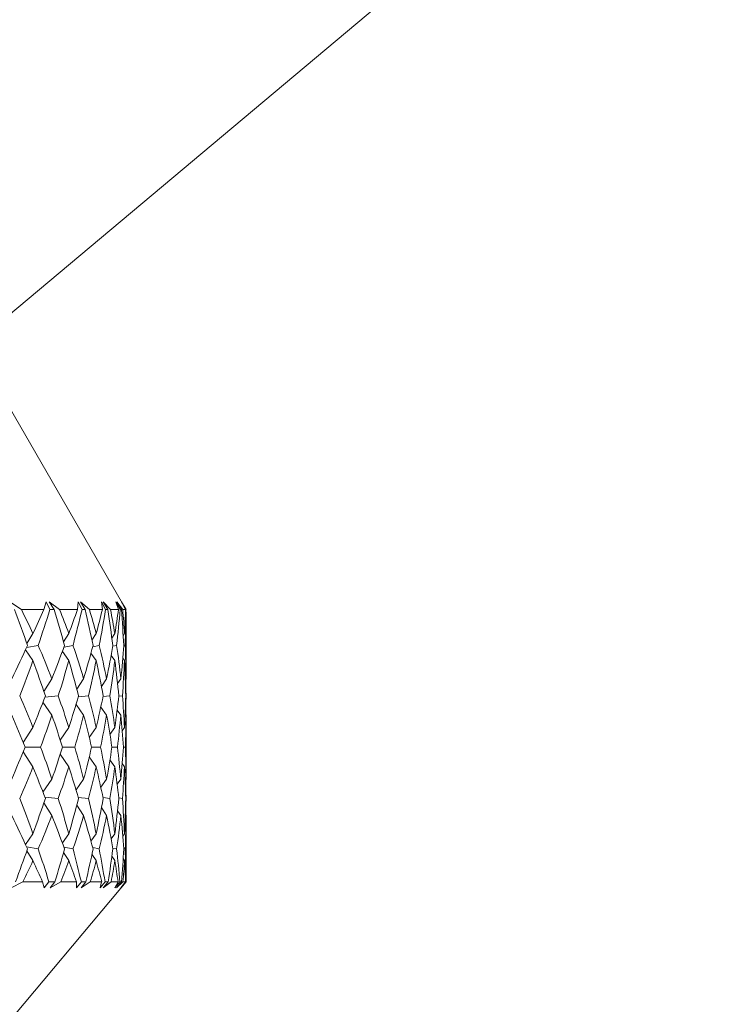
# Model space of a CAD drawing. Header units: inches. Extents: x -3.7 to 22.7, y -9.6 to 17.3.
# Tile 9 of 130: x 0.1 to 0.6, y -2.5 to -1.8. Entities that reach past the tile are written whole.
import ezdxf

# ---------------------------------------------------------------- set-up
doc = ezdxf.new("R2010")
doc.units = ezdxf.units.IN
doc.header["$MEASUREMENT"] = 0

msp = doc.modelspace()

# ---------------------------------------------------------------- linework, layer by layer
at = {"color": 7, "linetype": 'Continuous', "lineweight": 15}
for p, q in [((0.06427, -2.00777), (0.59527, -1.56221)), ((0.1743, -2.19048), (0.06881, -2.00777)), ((0.10176, -2.19477), (0.09344, -2.18926)), ((0.11794, -2.19477), (0.11965, -2.18926)), ((0.12217, -2.19477), (0.11965, -2.18926)), ((0.12916, -2.19477), (0.12178, -2.18926)), ((0.12519, -2.19477), (0.12178, -2.18926)), ((0.14195, -2.19477), (0.14249, -2.18926)), ((0.14521, -2.19477), (0.14249, -2.18926)), ((0.1505, -2.19477), (0.14411, -2.18926)), ((0.14751, -2.19477), (0.14411, -2.18926)), ((0.16206, -2.19477), (0.15917, -2.18926)), ((0.15979, -2.19477), (0.15917, -2.18926)), ((0.16561, -2.19477), (0.16027, -2.18926)), ((0.16363, -2.19477), (0.16027, -2.18926)), ((0.17259, -2.19477), (0.16955, -2.18926)), ((0.17134, -2.19477), (0.16955, -2.18926)), ((0.17437, -2.19477), (0.17012, -2.18926)), ((0.1734, -2.19477), (0.17012, -2.18926)), ((0.17671, -2.19477), (0.17354, -2.18926)), ((0.17648, -2.19477), (0.17354, -2.18926)), ((0.17428, -2.19049), (0.17358, -2.18926)), ((0.17677, -2.19477), (0.17358, -2.18926)), ((0.11794, -2.19477), (0.10176, -2.19477)), ((0.12519, -2.19477), (0.12217, -2.19477)), ((0.14195, -2.19477), (0.12916, -2.19477)), ((0.14751, -2.19477), (0.14521, -2.19477)), ((0.15979, -2.19477), (0.1505, -2.19477)), ((0.16363, -2.19477), (0.16206, -2.19477)), ((0.17134, -2.19477), (0.16561, -2.19477)), ((0.1734, -2.19477), (0.17259, -2.19477)), ((0.17648, -2.19477), (0.17437, -2.19477)), ((0.17677, -2.19477), (0.17671, -2.19477)), ((0.17677, -2.23896), (0.17677, -2.19664)), ((0.11008, -2.21198), (0.10575, -2.21906)), ((0.13202, -2.21793), (0.13579, -2.21198)), ((0.15236, -2.21665), (0.1554, -2.21198)), ((0.16661, -2.21518), (0.16873, -2.21198)), ((0.17472, -2.21343), (0.17568, -2.21198)), ((0.11385, -2.22036), (0.10552, -2.22187)), ((0.13226, -2.22161), (0.13876, -2.22036)), ((0.15289, -2.22132), (0.15753, -2.22036)), ((0.16721, -2.221), (0.17002, -2.22036)), ((0.17511, -2.22061), (0.17612, -2.22036)), ((0.11008, -2.23115), (0.10476, -2.2235)), ((0.13113, -2.22467), (0.13579, -2.23115)), ((0.1516, -2.22601), (0.1554, -2.23115)), ((0.16604, -2.22758), (0.16873, -2.23115)), ((0.17441, -2.22948), (0.17568, -2.23115)), ((0.12369, -2.24438), (0.1179, -2.25343)), ((0.14148, -2.2518), (0.14637, -2.24438)), ((0.15911, -2.24993), (0.16285, -2.24438)), ((0.1707, -2.24775), (0.17301, -2.24438)), ((0.17624, -2.24513), (0.17675, -2.24438)), ((0.1282, -2.25657), (0.11864, -2.25747)), ((0.14254, -2.2573), (0.14978, -2.25657)), ((0.16025, -2.2571), (0.16514, -2.25657)), ((0.17162, -2.25687), (0.17415, -2.25657)), ((0.17655, -2.2566), (0.17674, -2.25657)), ((0.12369, -2.27039), (0.11727, -2.26098)), ((0.14092, -2.26264), (0.14637, -2.27039)), ((0.15866, -2.26455), (0.16285, -2.27039)), ((0.17039, -2.2668), (0.17301, -2.27039)), ((0.17613, -2.26954), (0.17675, -2.27039)), ((0.17677, -2.31001), (0.17677, -2.27655)), ((0.10305, -2.28999), (0.11008, -2.27914)), ((0.12964, -2.2883), (0.13579, -2.27914)), ((0.1504, -2.2864), (0.1554, -2.27914)), ((0.16519, -2.28419), (0.16873, -2.27914)), ((0.17396, -2.28157), (0.17568, -2.27914)), ((0.10305, -2.29657), (0.11008, -2.30742)), ((0.10439, -2.29328), (0.11556, -2.29328)), ((0.12964, -2.29825), (0.13579, -2.30742)), ((0.13127, -2.29328), (0.14009, -2.29328)), ((0.15207, -2.29328), (0.15848, -2.29328)), ((0.16663, -2.29328), (0.17058, -2.29328)), ((0.17483, -2.29328), (0.17629, -2.29328)), ((0.1504, -2.30016), (0.1554, -2.30742)), ((0.16519, -2.30236), (0.16873, -2.30742)), ((0.17396, -2.30499), (0.17568, -2.30742)), ((0.11727, -2.32558), (0.12369, -2.31617)), ((0.14637, -2.31617), (0.14092, -2.32392)), ((0.15866, -2.32201), (0.16285, -2.31617)), ((0.17039, -2.31975), (0.17301, -2.31617)), ((0.17613, -2.31702), (0.17675, -2.31617)), ((0.1179, -2.33313), (0.12369, -2.34217)), ((0.11864, -2.32909), (0.1282, -2.32998)), ((0.14978, -2.32998), (0.14254, -2.32926)), ((0.16025, -2.32945), (0.16514, -2.32998)), ((0.17162, -2.32968), (0.17415, -2.32998)), ((0.17655, -2.32996), (0.17674, -2.32998)), ((0.14637, -2.34217), (0.14148, -2.33476)), ((0.15911, -2.33662), (0.16285, -2.34217)), ((0.1707, -2.3388), (0.17301, -2.34217)), ((0.17624, -2.34143), (0.17675, -2.34217)), ((0.17677, -2.38977), (0.17677, -2.34759)), ((0.10476, -2.36306), (0.11008, -2.3554)), ((0.13113, -2.36189), (0.13579, -2.3554)), ((0.1554, -2.3554), (0.1516, -2.36055)), ((0.16604, -2.35898), (0.16873, -2.3554)), ((0.17441, -2.35708), (0.17568, -2.3554)), ((0.10552, -2.36468), (0.11385, -2.36619)), ((0.10575, -2.36749), (0.11008, -2.37458)), ((0.13202, -2.36862), (0.13579, -2.37458)), ((0.13226, -2.36494), (0.13876, -2.36619)), ((0.15753, -2.36619), (0.15289, -2.36523)), ((0.16721, -2.36556), (0.17002, -2.36619)), ((0.17511, -2.36594), (0.17612, -2.36619)), ((0.1554, -2.37458), (0.15236, -2.3699)), ((0.16661, -2.37138), (0.16873, -2.37458)), ((0.17472, -2.37313), (0.17568, -2.37458)), ((0.10278, -2.38977), (0.09447, -2.39406)), ((0.11702, -2.38977), (0.10278, -2.38977)), ((0.11702, -2.38977), (0.1181, -2.39406)), ((0.12154, -2.38977), (0.1181, -2.39406)), ((0.1258, -2.38977), (0.12154, -2.38977)), ((0.1258, -2.38977), (0.12252, -2.39406)), ((0.12998, -2.38977), (0.12252, -2.39406)), ((0.14124, -2.38977), (0.12998, -2.38977)), ((0.14473, -2.38977), (0.1412, -2.39406)), ((0.14124, -2.38977), (0.1412, -2.39406)), ((0.14797, -2.38977), (0.14457, -2.39406)), ((0.15111, -2.38977), (0.14457, -2.39406)), ((0.14797, -2.38977), (0.14473, -2.38977)), ((0.15929, -2.38977), (0.15111, -2.38977)), ((0.15929, -2.38977), (0.15815, -2.39406)), ((0.16173, -2.38977), (0.15815, -2.39406)), ((0.16393, -2.38977), (0.16044, -2.39406)), ((0.16601, -2.38977), (0.16044, -2.39406)), ((0.16393, -2.38977), (0.16173, -2.38977)), ((0.17105, -2.38977), (0.16601, -2.38977)), ((0.17105, -2.38977), (0.1688, -2.39406)), ((0.17241, -2.38977), (0.1688, -2.39406)), ((0.17356, -2.38977), (0.17, -2.39406)), ((0.17455, -2.38977), (0.17, -2.39406)), ((0.17356, -2.38977), (0.17241, -2.38977)), ((0.17306, -2.39419), (0.17677, -2.38977)), ((0.17641, -2.38977), (0.17308, -2.39406)), ((0.17668, -2.38977), (0.17308, -2.39406)), ((0.17641, -2.38977), (0.17455, -2.38977)), ((0.17677, -2.38977), (0.17668, -2.38977)), ((-0.21257, -2.85377), (0.17306, -2.39419))]:
    msp.add_line(p, q, dxfattribs=at)
for centre, major_axis, ratio, start_param, end_param in [((-0.62323, -1.17605), (-0.78034, 1.38206), 0.127537, 3.786879, 3.814544), ((-0.62323, -3.41051), (0.57593, 1.36571), 0.406565, 5.927266, 5.952568), ((-0.62323, -3.41051), (0.79704, 1.38508), 0.049602, 5.786001, 5.811304), ((-0.62323, -1.17605), (-0.46093, 1.36801), 0.477967, 3.699091, 3.726756), ((-0.62323, -1.17605), (-0.76625, 1.37974), 0.166643, 3.766482, 3.794147), ((-0.62323, -3.41051), (0.62152, 1.36657), 0.368586, 5.923555, 5.948857), ((-0.62323, -3.41051), (0.79056, 1.38387), 0.08853, 5.807997, 5.833299), ((-0.62323, -1.17605), (-0.52277, 1.36613), 0.443276, 3.690739, 3.718404), ((-0.62323, -1.17605), (-0.7481, 1.37706), 0.205846, 3.7474, 3.775065), ((-0.62323, -3.41051), (0.66049, 1.3684), 0.329865, 5.915357, 5.940659), ((-0.62323, -3.41051), (0.78034, 1.38206), 0.127537, 5.829352, 5.854654), ((-0.62323, -1.17605), (-0.57593, 1.36571), 0.406565, 3.688964, 3.716629), ((-0.62323, -1.17605), (-0.72563, 1.37418), 0.24512, 3.730045, 3.75771), ((-0.62323, -3.41051), (0.69363, 1.37089), 0.290758, 5.903533, 5.928835), ((-0.62323, -3.41051), (0.76625, 1.37974), 0.166643, 5.849748, 5.875051), ((-0.62323, -1.17605), (-0.62152, 1.36657), 0.368586, 3.692675, 3.72034), ((-0.62323, -1.17605), (-0.6985, 1.37133), 0.284394, 3.714906, 3.742571), ((-0.62323, -3.41051), (0.72156, 1.37371), 0.251494, 5.888805, 5.914108), ((-0.62323, -3.41051), (0.7481, 1.37706), 0.205846, 5.86883, 5.894133), ((-0.62323, -1.17605), (-0.66049, 1.3684), 0.329865, 3.700873, 3.728538), ((-0.62323, -3.41051), (0.79704, 1.38508), 0.049602, 5.741121, 5.774069), ((-0.62323, -3.41051), (0.57593, 1.36571), 0.406565, 5.882386, 5.915333), ((-0.62323, -3.41051), (0.79056, 1.38387), 0.08853, 5.763117, 5.796064), ((-0.62323, -3.41051), (0.62152, 1.36657), 0.368586, 5.878675, 5.911622), ((-0.62323, -3.41051), (0.78034, 1.38206), 0.127537, 5.784472, 5.817419), ((-0.62323, -3.41051), (0.66049, 1.3684), 0.329865, 5.870477, 5.903424), ((-0.62323, -3.41051), (0.76625, 1.37974), 0.166643, 5.804868, 5.837816), ((-0.62323, -3.41051), (0.69363, 1.37089), 0.290758, 5.858653, 5.8916), ((-0.62323, -3.41051), (0.7481, 1.37706), 0.205846, 5.82395, 5.856898), ((-0.62323, -3.41051), (0.72156, 1.37371), 0.251494, 5.843925, 5.876873), ((-0.62323, -1.17605), (-0.46093, 1.36801), 0.477967, 3.658367, 3.687159), ((-0.62323, -1.17605), (-0.78034, 1.38206), 0.127537, 3.746154, 3.774946), ((-0.62323, -1.17605), (-0.52277, 1.36613), 0.443276, 3.650014, 3.678806), ((-0.62323, -1.17605), (-0.76625, 1.37974), 0.166643, 3.725757, 3.754549), ((-0.62323, -1.17605), (-0.57593, 1.36571), 0.406565, 3.64824, 3.677032), ((-0.62323, -1.17605), (-0.7481, 1.37706), 0.205846, 3.706675, 3.735467), ((-0.62323, -1.17605), (-0.62152, 1.36657), 0.368586, 3.651951, 3.680743), ((-0.62323, -1.17605), (-0.72563, 1.37418), 0.24512, 3.689321, 3.718113), ((-0.62323, -1.17605), (-0.66049, 1.3684), 0.329865, 3.660148, 3.688941), ((-0.62323, -1.17605), (-0.6985, 1.37133), 0.284394, 3.674182, 3.702974), ((-0.62323, -3.41051), (0.72563, 1.37418), 0.24512, 5.841305, 5.848585), ((-0.62323, -1.17605), (-0.69363, 1.37089), 0.290758, 3.671972, 3.685608), ((-0.62323, -3.41051), (0.52277, 1.36613), 0.443276, 5.835731, 5.864524), ((-0.62323, -3.41051), (0.79056, 1.38387), 0.08853, 5.718237, 5.747029), ((-0.62323, -3.41051), (0.57593, 1.36571), 0.406565, 5.837506, 5.866298), ((-0.62323, -3.41051), (0.78034, 1.38206), 0.127537, 5.739592, 5.768384), ((-0.62323, -3.41051), (0.62152, 1.36657), 0.368586, 5.833795, 5.862587), ((-0.62323, -3.41051), (0.76625, 1.37974), 0.166643, 5.759988, 5.788781), ((-0.62323, -3.41051), (0.66049, 1.3684), 0.329865, 5.825597, 5.854389), ((-0.62323, -3.41051), (0.7481, 1.37706), 0.205846, 5.77907, 5.807863), ((-0.62323, -3.41051), (0.69363, 1.37089), 0.290758, 5.813773, 5.842565), ((-0.62323, -3.41051), (0.72563, 1.37418), 0.24512, 5.796425, 5.825217), ((-0.62323, -3.41051), (0.72156, 1.37371), 0.251494, 5.810503, 5.827838), ((-0.62323, -1.17605), (-0.79056, 1.38387), 0.08853, 3.724004, 3.751421), ((-0.62323, -1.17605), (-0.52277, 1.36613), 0.443276, 3.606509, 3.633926), ((-0.62323, -1.17605), (-0.78034, 1.38206), 0.127537, 3.702649, 3.730066), ((-0.62323, -1.17605), (-0.57593, 1.36571), 0.406565, 3.604735, 3.632152), ((-0.62323, -1.17605), (-0.76625, 1.37974), 0.166643, 3.682252, 3.709669), ((-0.62323, -1.17605), (-0.62152, 1.36657), 0.368586, 3.608446, 3.635863), ((-0.62323, -1.17605), (-0.7481, 1.37706), 0.205846, 3.66317, 3.690587), ((-0.62323, -1.17605), (-0.66049, 1.3684), 0.329865, 3.616644, 3.644061), ((-0.62323, -1.17605), (-0.72563, 1.37418), 0.24512, 3.645816, 3.673233), ((-0.62323, -1.17605), (-0.69363, 1.37089), 0.290758, 3.628468, 3.655885), ((-0.62323, -1.17605), (-0.6985, 1.37133), 0.284394, 3.650813, 3.658094), ((-0.62323, -3.41051), (0.79056, 1.38387), 0.08853, 5.673357, 5.700774), ((-0.62323, -3.41051), (0.52277, 1.36613), 0.443276, 5.790852, 5.818268), ((-0.62323, -3.41051), (0.78034, 1.38206), 0.127537, 5.694712, 5.722129), ((-0.62323, -3.41051), (0.57593, 1.36571), 0.406565, 5.792626, 5.820043), ((-0.62323, -3.41051), (0.76625, 1.37974), 0.166643, 5.715109, 5.742526), ((-0.62323, -3.41051), (0.62152, 1.36657), 0.368586, 5.788915, 5.816332), ((-0.62323, -3.41051), (0.7481, 1.37706), 0.205846, 5.734191, 5.761608), ((-0.62323, -3.41051), (0.66049, 1.3684), 0.329865, 5.780717, 5.808134), ((-0.62323, -3.41051), (0.72563, 1.37418), 0.24512, 5.751545, 5.778962), ((-0.62323, -3.41051), (0.69363, 1.37089), 0.290758, 5.768893, 5.79631), ((-0.62323, -1.17605), (-0.52277, 1.36613), 0.443276, 3.560254, 3.589047), ((-0.62323, -1.17605), (-0.79056, 1.38387), 0.08853, 3.677749, 3.706541), ((-0.62323, -1.17605), (-0.57593, 1.36571), 0.406565, 3.55848, 3.587272), ((-0.62323, -1.17605), (-0.78034, 1.38206), 0.127537, 3.656394, 3.685186), ((-0.62323, -1.17605), (-0.62152, 1.36657), 0.368586, 3.562191, 3.590983), ((-0.62323, -1.17605), (-0.76625, 1.37974), 0.166643, 3.635997, 3.66479), ((-0.62323, -1.17605), (-0.66049, 1.3684), 0.329865, 3.570389, 3.599181), ((-0.62323, -1.17605), (-0.7481, 1.37706), 0.205846, 3.616915, 3.645708), ((-0.62323, -1.17605), (-0.69363, 1.37089), 0.290758, 3.582213, 3.611005), ((-0.62323, -1.17605), (-0.72563, 1.37418), 0.24512, 3.599561, 3.628353), ((-0.62323, -3.41051), (0.6985, 1.37133), 0.284394, 5.766684, 5.773965), ((-0.62323, -1.17605), (-0.72156, 1.37371), 0.251494, 3.59694, 3.614275), ((-0.62323, -3.41051), (0.46093, 1.36801), 0.477967, 5.737619, 5.766411), ((-0.62323, -3.41051), (0.78034, 1.38206), 0.127537, 5.649832, 5.678624), ((-0.62323, -3.41051), (0.52277, 1.36613), 0.443276, 5.745972, 5.774764), ((-0.62323, -3.41051), (0.76625, 1.37974), 0.166643, 5.670229, 5.699021), ((-0.62323, -3.41051), (0.57593, 1.36571), 0.406565, 5.747746, 5.776538), ((-0.62323, -3.41051), (0.7481, 1.37706), 0.205846, 5.689311, 5.718103), ((-0.62323, -3.41051), (0.62152, 1.36657), 0.368586, 5.744035, 5.772827), ((-0.62323, -3.41051), (0.72563, 1.37418), 0.24512, 5.706665, 5.735457), ((-0.62323, -3.41051), (0.66049, 1.3684), 0.329865, 5.735837, 5.764629), ((-0.62323, -3.41051), (0.6985, 1.37133), 0.284394, 5.721804, 5.750596), ((-0.62323, -3.41051), (0.69363, 1.37089), 0.290758, 5.73917, 5.752805), ((-0.62323, -1.17605), (-0.79704, 1.38508), 0.049602, 3.650709, 3.683657), ((-0.62323, -1.17605), (-0.57593, 1.36571), 0.406565, 3.509445, 3.542392), ((-0.62323, -1.17605), (-0.79056, 1.38387), 0.08853, 3.628713, 3.661661), ((-0.62323, -1.17605), (-0.62152, 1.36657), 0.368586, 3.513156, 3.546103), ((-0.62323, -1.17605), (-0.78034, 1.38206), 0.127537, 3.607359, 3.640306), ((-0.62323, -1.17605), (-0.66049, 1.3684), 0.329865, 3.521354, 3.554301), ((-0.62323, -1.17605), (-0.76625, 1.37974), 0.166643, 3.586962, 3.61991), ((-0.62323, -1.17605), (-0.69363, 1.37089), 0.290758, 3.533178, 3.566125), ((-0.62323, -1.17605), (-0.7481, 1.37706), 0.205846, 3.56788, 3.600828), ((-0.62323, -1.17605), (-0.72156, 1.37371), 0.251494, 3.547905, 3.580853), ((-0.62323, -1.17605), (-0.72563, 1.37418), 0.24512, 3.576193, 3.583473), ((-0.62323, -3.41051), (0.78034, 1.38206), 0.127537, 5.612383, 5.637899), ((-0.62323, -3.41051), (0.46093, 1.36801), 0.477967, 5.70017, 5.725687), ((-0.62323, -3.41051), (0.76625, 1.37974), 0.166643, 5.63278, 5.658296), ((-0.62323, -3.41051), (0.52277, 1.36613), 0.443276, 5.708523, 5.734039), ((-0.62323, -3.41051), (0.7481, 1.37706), 0.205846, 5.651862, 5.677378), ((-0.62323, -3.41051), (0.57593, 1.36571), 0.406565, 5.710297, 5.735814), ((-0.62323, -3.41051), (0.72563, 1.37418), 0.24512, 5.669216, 5.694733), ((-0.62323, -3.41051), (0.62152, 1.36657), 0.368586, 5.706586, 5.732103), ((-0.62323, -3.41051), (0.6985, 1.37133), 0.284394, 5.684355, 5.709872), ((-0.62323, -3.41051), (0.66049, 1.3684), 0.329865, 5.698389, 5.723905), ((-0.62323, -1.17605), (-0.57593, 1.36571), 0.406565, 3.475234, 3.497512), ((-0.62323, -1.17605), (-0.79704, 1.38508), 0.049602, 3.616498, 3.638777), ((-0.62323, -1.17605), (-0.62152, 1.36657), 0.368586, 3.478945, 3.501223), ((-0.62323, -1.17605), (-0.79056, 1.38387), 0.08853, 3.594502, 3.616781), ((-0.62323, -1.17605), (-0.66049, 1.3684), 0.329865, 3.487142, 3.509421), ((-0.62323, -1.17605), (-0.78034, 1.38206), 0.127537, 3.573148, 3.595426), ((-0.62323, -1.17605), (-0.69363, 1.37089), 0.290758, 3.498966, 3.521245), ((-0.62323, -1.17605), (-0.76625, 1.37974), 0.166643, 3.552751, 3.57503), ((-0.62323, -1.17605), (-0.72156, 1.37371), 0.251494, 3.513694, 3.535973), ((-0.62323, -1.17605), (-0.7481, 1.37706), 0.205846, 3.533669, 3.555948)]:
    msp.add_ellipse(centre, major_axis=major_axis, ratio=ratio, start_param=start_param, end_param=end_param, dxfattribs=at)

doc.saveas('drawing.dxf')
